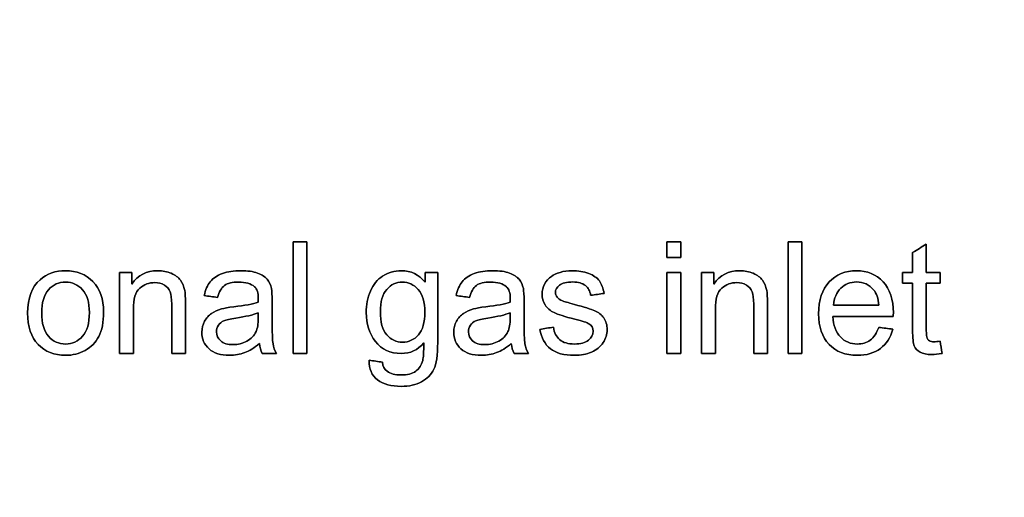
# Model space of a CAD drawing. Header units: inches. Extents: x 0 to 29700, y -16 to 21000.
# Tile 205 of 235: x 20811 to 21692, y 17050 to 17477. Entities that reach past the tile are written whole.
import ezdxf

# ---------------------------------------------------------------- set-up
doc = ezdxf.new("R2010")
doc.units = ezdxf.units.IN
doc.layers.add('1', color=7, linetype='Continuous', true_color=0xffffff)
doc.layers.add('254', color=7, linetype='Continuous', true_color=0xffffff)
doc.styles.add('latin_extended', font='simplex.shx')
doc.dimstyles.get("Standard").update_dxf_attribs({"dimtxt": 0.18, "dimasz": 0.18, "dimexe": 0.18, "dimexo": 0.0625, "dimgap": 0.09, "dimtad": 0, "dimtih": 1, "dimtoh": 1, "dimdec": 4, "dimzin": 0, "dimdsep": 46, "dimtxsty": 'Standard', "dimcen": 0.09, "dimadec": 0, "dimazin": 0, "dimtfac": 1, "dimtdec": 4, "dimtofl": 0, "dimtmove": 0, "dimatfit": 3, "dimfxl": 1, "dimtolj": 1, "dimtzin": 0, "dimarcsym": 0})

# ---------------------------------------------------------------- blocks, each defined once
blk = doc.blocks.new('_U6')
at = {"layer": '254', "color": 3, "linetype": 'Continuous', "lineweight": 13, "transparency": 16777216}
for p, q in [((17834.93, 15248.61), (17834.93, 18496.22)), ((28938.93, 16821.04), (28938.93, 18496.22)), ((18009.93, 18446.22), (28763.93, 18446.22))]:
    blk.add_line(p, q, dxfattribs=at)
at = {"layer": '254', "color": 3, "transparency": 16777216}
for points in [[(18009.93, 18475.39), (18009.93, 18417.06), (17834.93, 18446.22)], [(28763.93, 18417.06), (28763.93, 18475.39), (28938.93, 18446.22)]]:
    blk.add_solid(points, dxfattribs=at)
at = {"layer": 'Defpoints', "color": 0, "transparency": 16777216}
for p in [(28938.93, 18446.22), (28938.93, 16771.04), (17834.93, 15198.61)]:
    blk.add_point(p, dxfattribs=at)
at = {"layer": '254', "color": 2, "lineweight": 13, "transparency": 16777216, "insert": (23053.6, 18708.72), "char_height": 175, "attachment_point": 1, "style": 'latin_extended'}
blk.add_mtext('\\A1;\\C2;~11m', dxfattribs=at)

msp = doc.modelspace()

# ---------------------------------------------------------------- linework, layer by layer
at = {"layer": '1', "color": 2, "linetype": 'Continuous', "lineweight": 25}
for points, knots in [([(21055.711, 17278.607), (21055.711, 17245.274), (21055.711, 17211.941), (21055.711, 17178.607), (21059.804, 17178.607), (21063.897, 17178.607), (21067.991, 17178.607), (21067.991, 17211.941), (21067.991, 17245.274), (21067.991, 17278.607), (21063.897, 17278.607), (21059.804, 17278.607), (21055.711, 17278.607)], [0, 0, 0, 0, 0.4453178, 0.4453178, 0.4453178, 0.5, 0.5, 0.5, 0.9453178, 0.9453178, 0.9453178, 1, 1, 1, 1]), ([(21389.965, 17278.607), (21389.965, 17273.9), (21389.965, 17269.193), (21389.965, 17264.486), (21394.059, 17264.486), (21398.152, 17264.486), (21402.245, 17264.486), (21402.245, 17269.193), (21402.245, 17273.9), (21402.245, 17278.607), (21398.152, 17278.607), (21394.059, 17278.607), (21389.965, 17278.607)], [0, 0, 0, 0, 0.2674419, 0.2674419, 0.2674419, 0.5, 0.5, 0.5, 0.7674419, 0.7674419, 0.7674419, 1, 1, 1, 1]), ([(21498.331, 17278.607), (21498.331, 17245.274), (21498.331, 17211.941), (21498.331, 17178.607), (21502.424, 17178.607), (21506.517, 17178.607), (21510.61, 17178.607), (21510.61, 17211.941), (21510.61, 17245.274), (21510.61, 17278.607), (21506.517, 17278.607), (21502.424, 17278.607), (21498.331, 17278.607)], [0, 0, 0, 0, 0.4453178, 0.4453178, 0.4453178, 0.5, 0.5, 0.5, 0.9453178, 0.9453178, 0.9453178, 1, 1, 1, 1]), ([(21635.911, 17178.735), (21635.322, 17182.351), (21634.734, 17185.966), (21634.146, 17189.582), (21631.92, 17189.275), (21630.129, 17189.121), (21626.931, 17189.121), (21625.55, 17189.403), (21624.552, 17189.991), (21623.58, 17190.58), (21622.889, 17191.373), (21622.455, 17192.396), (21622.02, 17193.394), (21621.789, 17195.645), (21621.789, 17213.262), (21621.789, 17227.375), (21621.789, 17241.488), (21625.908, 17241.488), (21630.027, 17241.488), (21634.146, 17241.488), (21634.146, 17244.677), (21634.146, 17247.866), (21634.146, 17251.055), (21630.027, 17251.055), (21625.908, 17251.055), (21621.789, 17251.055), (21621.789, 17259.489), (21621.789, 17267.922), (21621.789, 17276.356), (21617.722, 17273.9), (21613.654, 17271.444), (21609.587, 17268.988), (21609.587, 17263.011), (21609.587, 17257.033), (21609.587, 17251.055), (21606.585, 17251.055), (21603.584, 17251.055), (21600.582, 17251.055), (21600.582, 17247.866), (21600.582, 17244.677), (21600.582, 17241.488), (21603.584, 17241.488), (21606.585, 17241.488), (21609.587, 17241.488), (21609.587, 17227.597), (21609.587, 17213.706), (21609.587, 17192.447), (21610.098, 17187.612), (21612.103, 17183.037), (21613.808, 17181.165), (21618.72, 17178.351), (21622.173, 17177.661), (21629.362, 17177.661), (21632.457, 17178.019), (21635.911, 17178.735)], [0, 0, 0, 0, 0.0386761, 0.0386761, 0.0386761, 0.0577559, 0.0577559, 0.0828422, 0.0828422, 0.0828422, 0.0958056, 0.0958056, 0.0958056, 0.1230287, 0.1230287, 0.2326499, 0.2326499, 0.2326499, 0.27195, 0.27195, 0.27195, 0.3023811, 0.3023811, 0.3023811, 0.3416811, 0.3416811, 0.3416811, 0.4221527, 0.4221527, 0.4221527, 0.4674902, 0.4674902, 0.4674902, 0.5245282, 0.5245282, 0.5245282, 0.5531692, 0.5531692, 0.5531692, 0.5836003, 0.5836003, 0.5836003, 0.6122413, 0.6122413, 0.6122413, 0.7447875, 0.7447875, 0.8150882, 0.8150882, 0.8860521, 0.8860521, 0.9570161, 0.9570161, 1, 1, 1, 1]), ([(20829.539, 17244.637), (20822.071, 17238.188), (20818.336, 17228.236), (20818.336, 17202.603), (20821.482, 17193.214), (20833.966, 17180.219), (20842.178, 17176.97), (20858.628, 17176.97), (20864.46, 17178.454), (20875.164, 17184.344), (20879.221, 17188.507), (20884.844, 17199.19), (20886.23, 17206.517), (20886.23, 17227.366), (20883.058, 17236.371), (20870.421, 17249.418), (20862.286, 17252.693), (20843.355, 17252.693), (20835.757, 17250.007), (20829.539, 17244.637)], [0, 0, 0, 0, 0.1523186, 0.1523186, 0.2912658, 0.2912658, 0.4302129, 0.4302129, 0.5168794, 0.5168794, 0.6037217, 0.6037217, 0.6903933, 0.6903933, 0.7972487, 0.7972487, 0.9041041, 0.9041041, 1, 1, 1, 1]), ([(20900.608, 17251.055), (20900.608, 17226.906), (20900.608, 17202.757), (20900.608, 17178.607), (20904.701, 17178.607), (20908.794, 17178.607), (20912.887, 17178.607), (20912.887, 17191.799), (20912.887, 17204.991), (20912.887, 17227.443), (20914.78, 17233.736), (20922.389, 17240.375), (20926.906, 17242.051), (20935.399, 17242.051), (20938.239, 17241.309), (20943.132, 17238.352), (20944.813, 17236.371), (20945.76, 17233.89), (20946.732, 17231.408), (20947.192, 17227.673), (20947.192, 17207.992), (20947.192, 17193.3), (20947.192, 17178.607), (20951.285, 17178.607), (20955.379, 17178.607), (20959.472, 17178.607), (20959.472, 17193.453), (20959.472, 17208.299), (20959.472, 17228.825), (20959.241, 17232.815), (20958.807, 17235.092), (20958.065, 17238.597), (20956.786, 17241.616), (20953.141, 17246.698), (20950.416, 17248.753), (20943.109, 17251.921), (20939.083, 17252.693), (20924.655, 17252.693), (20916.98, 17248.702), (20911.659, 17240.746), (20911.659, 17244.182), (20911.659, 17247.619), (20911.659, 17251.055), (20907.975, 17251.055), (20904.291, 17251.055), (20900.608, 17251.055)], [0, 0, 0, 0, 0.1641372, 0.1641372, 0.1641372, 0.191957, 0.191957, 0.191957, 0.2816181, 0.2816181, 0.3445605, 0.3445605, 0.4072634, 0.4072634, 0.4466064, 0.4466064, 0.4856496, 0.4856496, 0.4856496, 0.5169313, 0.5169313, 0.6090651, 0.6090651, 0.6090651, 0.6413431, 0.6413431, 0.6413431, 0.7584182, 0.7584182, 0.803204, 0.803204, 0.803204, 0.8296833, 0.8296833, 0.8563396, 0.8563396, 0.8829284, 0.8829284, 0.9440358, 0.9440358, 0.9440358, 0.9710461, 0.9710461, 0.9710461, 1, 1, 1, 1]), ([(21012.45, 17179.353), (21016.647, 17180.935), (21021.022, 17183.672), (21025.576, 17187.535), (21025.934, 17184.133), (21026.752, 17181.14), (21028.031, 17178.607), (21032.304, 17178.607), (21036.576, 17178.607), (21040.848, 17178.607), (21039.313, 17181.37), (21038.264, 17184.286), (21037.24, 17190.328), (21036.96, 17197.538), (21036.96, 17214.43), (21036.96, 17219.888), (21036.96, 17230.794), (21036.755, 17234.555), (21036.346, 17236.653), (21035.629, 17240.03), (21034.35, 17242.792), (21030.73, 17247.228), (21027.878, 17249.034), (21020.13, 17251.959), (21015.113, 17252.693), (21002.705, 17252.693), (20997.205, 17251.823), (20987.76, 17248.435), (20984.133, 17245.99), (20981.651, 17242.818), (20979.144, 17239.671), (20977.354, 17235.527), (20976.254, 17230.385), (20980.253, 17229.839), (20984.252, 17229.294), (20988.251, 17228.748), (20989.582, 17233.89), (20991.603, 17237.471), (20997.128, 17241.513), (21001.375, 17242.511), (21013.347, 17242.511), (21018.003, 17241.13), (21023.465, 17236.334), (21024.629, 17232.79), (21024.629, 17227.341), (21024.603, 17226.266), (21024.552, 17224.578), (21019.871, 17222.941), (21012.554, 17221.534), (20997.792, 17219.779), (20994.161, 17219.155), (20991.731, 17218.515), (20988.456, 17217.594), (20985.514, 17216.264), (20980.307, 17212.691), (20978.172, 17210.354), (20974.96, 17204.49), (20974.13, 17201.247), (20974.13, 17191.654), (20976.279, 17186.691), (20984.823, 17178.914), (20990.938, 17176.97), (21003.729, 17176.97), (21008.231, 17177.763), (21012.45, 17179.353)], [0, 0, 0, 0, 0.0765039, 0.0765039, 0.0765039, 0.1223348, 0.1223348, 0.1223348, 0.1854242, 0.1854242, 0.1854242, 0.2310898, 0.2310898, 0.2768206, 0.2768206, 0.2986459, 0.2986459, 0.3204371, 0.3204371, 0.3204371, 0.351304, 0.351304, 0.3819584, 0.3819584, 0.4127907, 0.4127907, 0.4437503, 0.4437503, 0.4749126, 0.4749126, 0.4749126, 0.5152084, 0.5152084, 0.5152084, 0.5508908, 0.5508908, 0.5508908, 0.5880256, 0.5880256, 0.6251605, 0.6251605, 0.6649244, 0.6649244, 0.6941768, 0.6941768, 0.696714, 0.696714, 0.696714, 0.7608957, 0.7608957, 0.7924142, 0.7924142, 0.7924142, 0.8204189, 0.8204189, 0.8482961, 0.8482961, 0.875987, 0.875987, 0.9235432, 0.9235432, 0.9710993, 0.9710993, 1, 1, 1, 1]), ([(21135.527, 17170.83), (21131.545, 17171.419), (21127.562, 17172.007), (21123.58, 17172.595), (21123.401, 17164.793), (21125.959, 17158.935), (21136.601, 17151.158), (21143.585, 17149.213), (21159.497, 17149.213), (21165.637, 17150.569), (21175.584, 17156.027), (21179.221, 17159.753), (21183.826, 17169.167), (21184.977, 17177.149), (21184.977, 17209.306), (21184.977, 17230.18), (21184.977, 17251.055), (21181.199, 17251.055), (21177.422, 17251.055), (21173.644, 17251.055), (21173.644, 17248.139), (21173.644, 17245.223), (21173.644, 17242.306), (21168.093, 17249.239), (21161.058, 17252.693), (21146.092, 17252.693), (21140.515, 17251.081), (21130.999, 17244.737), (21127.366, 17240.209), (21122.39, 17228.512), (21121.124, 17222.148), (21121.124, 17205.187), (21123.862, 17196.566), (21134.76, 17182.189), (21142.485, 17178.607), (21160.444, 17178.607), (21167.121, 17181.754), (21172.493, 17188.098), (21172.544, 17180.091), (21172.237, 17174.821), (21170.541, 17168.242), (21168.425, 17165.049), (21162.235, 17160.495), (21157.86, 17159.37), (21146.885, 17159.37), (21142.716, 17160.495), (21137.401, 17164.47), (21136.013, 17167.146), (21135.527, 17170.83)], [0, 0, 0, 0, 0.0346674, 0.0346674, 0.0346674, 0.0920587, 0.0920587, 0.14945, 0.14945, 0.1976723, 0.1976723, 0.2456003, 0.2456003, 0.2935283, 0.2935283, 0.3822114, 0.3822114, 0.3822114, 0.4068085, 0.4068085, 0.4068085, 0.4257978, 0.4257978, 0.4257978, 0.4788047, 0.4788047, 0.5186392, 0.5186392, 0.5584738, 0.5584738, 0.5985193, 0.5985193, 0.6568077, 0.6568077, 0.7150962, 0.7150962, 0.7619967, 0.7619967, 0.7619967, 0.7961642, 0.7961642, 0.8525884, 0.8525884, 0.9090126, 0.9090126, 0.9611354, 0.9611354, 1, 1, 1, 1]), ([(21237.674, 17179.353), (21241.871, 17180.935), (21246.246, 17183.672), (21250.799, 17187.535), (21251.158, 17184.133), (21251.976, 17181.14), (21253.255, 17178.607), (21257.528, 17178.607), (21261.8, 17178.607), (21266.072, 17178.607), (21264.537, 17181.37), (21263.488, 17184.286), (21262.464, 17190.328), (21262.183, 17197.538), (21262.183, 17214.43), (21262.183, 17219.888), (21262.183, 17230.794), (21261.979, 17234.555), (21261.569, 17236.653), (21260.853, 17240.03), (21259.574, 17242.792), (21255.954, 17247.228), (21253.102, 17249.034), (21245.354, 17251.959), (21240.336, 17252.693), (21227.929, 17252.693), (21222.429, 17251.823), (21212.984, 17248.435), (21209.357, 17245.99), (21206.875, 17242.818), (21204.368, 17239.671), (21202.577, 17235.527), (21201.477, 17230.385), (21205.477, 17229.839), (21209.476, 17229.294), (21213.475, 17228.748), (21214.806, 17233.89), (21216.827, 17237.471), (21222.352, 17241.513), (21226.599, 17242.511), (21238.571, 17242.511), (21243.227, 17241.13), (21248.689, 17236.334), (21249.853, 17232.79), (21249.853, 17227.341), (21249.827, 17226.266), (21249.776, 17224.578), (21245.095, 17222.941), (21237.778, 17221.534), (21223.016, 17219.779), (21219.385, 17219.155), (21216.954, 17218.515), (21213.68, 17217.594), (21210.738, 17216.264), (21205.531, 17212.691), (21203.396, 17210.354), (21200.183, 17204.49), (21199.354, 17201.247), (21199.354, 17191.654), (21201.503, 17186.691), (21210.047, 17178.914), (21216.161, 17176.97), (21228.952, 17176.97), (21233.455, 17177.763), (21237.674, 17179.353)], [0, 0, 0, 0, 0.0765039, 0.0765039, 0.0765039, 0.1223348, 0.1223348, 0.1223348, 0.1854242, 0.1854242, 0.1854242, 0.2310898, 0.2310898, 0.2768206, 0.2768206, 0.2986459, 0.2986459, 0.3204371, 0.3204371, 0.3204371, 0.351304, 0.351304, 0.3819584, 0.3819584, 0.4127907, 0.4127907, 0.4437503, 0.4437503, 0.4749126, 0.4749126, 0.4749126, 0.5152084, 0.5152084, 0.5152084, 0.5508908, 0.5508908, 0.5508908, 0.5880256, 0.5880256, 0.6251605, 0.6251605, 0.6649244, 0.6649244, 0.6941768, 0.6941768, 0.696714, 0.696714, 0.696714, 0.7608957, 0.7608957, 0.7924142, 0.7924142, 0.7924142, 0.8204189, 0.8204189, 0.8482961, 0.8482961, 0.875987, 0.875987, 0.9235432, 0.9235432, 0.9710993, 0.9710993, 1, 1, 1, 1]), ([(21288.456, 17202.143), (21284.406, 17201.503), (21280.355, 17200.864), (21276.305, 17200.224), (21277.661, 17192.549), (21280.807, 17186.742), (21290.682, 17178.914), (21297.87, 17176.97), (21312.964, 17176.97), (21318.054, 17177.968), (21327.059, 17181.907), (21330.513, 17184.696), (21335.259, 17191.943), (21336.474, 17195.798), (21336.474, 17204.061), (21335.501, 17207.566), (21333.532, 17210.38), (21331.587, 17213.22), (21328.876, 17215.368), (21322.01, 17218.289), (21315.957, 17220.203), (21301.267, 17224.147), (21297.666, 17225.218), (21296.438, 17225.678), (21294.289, 17226.548), (21292.728, 17227.622), (21291.731, 17228.953), (21290.733, 17230.232), (21290.221, 17231.664), (21290.221, 17235.757), (21291.424, 17237.932), (21296.249, 17241.679), (21300.275, 17242.588), (21310.687, 17242.588), (21314.371, 17241.539), (21319.612, 17237.366), (21321.201, 17234.453), (21321.738, 17230.718), (21325.738, 17231.263), (21329.737, 17231.809), (21333.736, 17232.355), (21332.969, 17237.036), (21331.562, 17240.771), (21327.481, 17246.383), (21324.296, 17248.6), (21315.701, 17251.874), (21310.712, 17252.693), (21301.247, 17252.693), (21297.717, 17252.207), (21291.124, 17250.213), (21288.507, 17249.034), (21286.614, 17247.627), (21284.056, 17245.811), (21282.035, 17243.534), (21280.577, 17240.771), (21279.093, 17238.034), (21278.351, 17235.041), (21278.351, 17228.262), (21279.247, 17225.013), (21282.847, 17219.15), (21285.489, 17216.852), (21292.437, 17213.531), (21298.689, 17211.582), (21314.371, 17207.617), (21318.541, 17206.236), (21322.643, 17203.563), (21323.862, 17201.375), (21323.862, 17195.491), (21322.48, 17192.805), (21317.042, 17188.188), (21312.836, 17187.075), (21301.605, 17187.075), (21297.256, 17188.354), (21291.042, 17193.55), (21289.121, 17197.282), (21288.456, 17202.143)], [0, 0, 0, 0, 0.0404895, 0.0404895, 0.0404895, 0.1071351, 0.1071351, 0.1737806, 0.1737806, 0.2139853, 0.2139853, 0.2541899, 0.2541899, 0.2941967, 0.2941967, 0.3349535, 0.3349535, 0.3349535, 0.3675238, 0.3675238, 0.4001824, 0.4001824, 0.422844, 0.422844, 0.422844, 0.4393558, 0.4393558, 0.4393558, 0.4525638, 0.4525638, 0.473441, 0.473441, 0.4944569, 0.4944569, 0.5123205, 0.5123205, 0.5299935, 0.5299935, 0.5299935, 0.5618603, 0.5618603, 0.5618603, 0.5937182, 0.5937182, 0.6253869, 0.6253869, 0.6570557, 0.6570557, 0.6781682, 0.6781682, 0.6992358, 0.6992358, 0.6992358, 0.7229391, 0.7229391, 0.7229391, 0.7469068, 0.7469068, 0.7733472, 0.7733472, 0.8000596, 0.8000596, 0.8266961, 0.8266961, 0.8464466, 0.8464466, 0.8746802, 0.8746802, 0.9060222, 0.9060222, 0.9375362, 0.9375362, 0.968907, 0.968907, 1, 1, 1, 1]), ([(21389.965, 17251.055), (21389.965, 17226.906), (21389.965, 17202.757), (21389.965, 17178.607), (21394.059, 17178.607), (21398.152, 17178.607), (21402.245, 17178.607), (21402.245, 17202.757), (21402.245, 17226.906), (21402.245, 17251.055), (21398.152, 17251.055), (21394.059, 17251.055), (21389.965, 17251.055)], [0, 0, 0, 0, 0.4275362, 0.4275362, 0.4275362, 0.5, 0.5, 0.5, 0.9275362, 0.9275362, 0.9275362, 1, 1, 1, 1]), ([(21420.92, 17251.055), (21420.92, 17226.906), (21420.92, 17202.757), (21420.92, 17178.607), (21425.013, 17178.607), (21429.106, 17178.607), (21433.199, 17178.607), (21433.199, 17191.799), (21433.199, 17204.991), (21433.199, 17227.443), (21435.092, 17233.736), (21442.701, 17240.375), (21447.218, 17242.051), (21455.711, 17242.051), (21458.551, 17241.309), (21463.444, 17238.352), (21465.125, 17236.371), (21466.072, 17233.89), (21467.044, 17231.408), (21467.504, 17227.673), (21467.504, 17207.992), (21467.504, 17193.3), (21467.504, 17178.607), (21471.598, 17178.607), (21475.691, 17178.607), (21479.784, 17178.607), (21479.784, 17193.453), (21479.784, 17208.299), (21479.784, 17228.825), (21479.554, 17232.815), (21479.119, 17235.092), (21478.377, 17238.597), (21477.098, 17241.616), (21473.453, 17246.698), (21470.728, 17248.753), (21463.421, 17251.921), (21459.395, 17252.693), (21444.967, 17252.693), (21437.292, 17248.702), (21431.971, 17240.746), (21431.971, 17244.182), (21431.971, 17247.619), (21431.971, 17251.055), (21428.287, 17251.055), (21424.603, 17251.055), (21420.92, 17251.055)], [0, 0, 0, 0, 0.1641372, 0.1641372, 0.1641372, 0.191957, 0.191957, 0.191957, 0.2816181, 0.2816181, 0.3445605, 0.3445605, 0.4072634, 0.4072634, 0.4466064, 0.4466064, 0.4856496, 0.4856496, 0.4856496, 0.5169313, 0.5169313, 0.6090651, 0.6090651, 0.6090651, 0.6413431, 0.6413431, 0.6413431, 0.7584182, 0.7584182, 0.803204, 0.803204, 0.803204, 0.8296833, 0.8296833, 0.8563396, 0.8563396, 0.8829284, 0.8829284, 0.9440358, 0.9440358, 0.9440358, 0.9710461, 0.9710461, 0.9710461, 1, 1, 1, 1]), ([(21591.935, 17200.377), (21587.706, 17200.898), (21583.476, 17201.418), (21579.247, 17201.938), (21577.379, 17196.745), (21574.847, 17192.984), (21571.674, 17190.605), (21568.477, 17188.252), (21564.639, 17187.075), (21554.1, 17187.075), (21549.034, 17189.173), (21540.963, 17197.652), (21538.699, 17203.729), (21538.239, 17211.685), (21556.248, 17211.685), (21574.258, 17211.685), (21592.268, 17211.685), (21592.319, 17213.143), (21592.345, 17214.243), (21592.345, 17226.932), (21589.275, 17236.192), (21576.995, 17249.393), (21569.065, 17252.693), (21549.392, 17252.693), (21541.232, 17249.316), (21528.697, 17235.86), (21525.55, 17226.394), (21525.55, 17202.424), (21528.645, 17193.291), (21541.091, 17180.231), (21549.469, 17176.97), (21568.477, 17176.97), (21575.384, 17179.016), (21586.214, 17187.19), (21589.914, 17192.959), (21591.935, 17200.377)], [0, 0, 0, 0, 0.0243921, 0.0243921, 0.0243921, 0.0507671, 0.0507671, 0.0507671, 0.0741933, 0.0741933, 0.1056056, 0.1056056, 0.1369188, 0.1369188, 0.1369188, 0.2346606, 0.2346606, 0.2346606, 0.2405863, 0.2405863, 0.339629, 0.339629, 0.4386716, 0.4386716, 0.5411206, 0.5411206, 0.6435695, 0.6435695, 0.74279, 0.74279, 0.8422146, 0.8422146, 0.9212259, 0.9212259, 1, 1, 1, 1]), ([(20837.043, 17193.988), (20832.994, 17198.612), (20830.973, 17205.545), (20830.973, 17224.092), (20832.994, 17231.05), (20841.091, 17240.223), (20846.169, 17242.511), (20858.372, 17242.511), (20863.411, 17240.209), (20871.599, 17230.997), (20873.593, 17224.194), (20873.593, 17205.724), (20871.572, 17198.663), (20863.475, 17189.388), (20858.397, 17187.075), (20846.169, 17187.075), (20841.078, 17189.377), (20837.043, 17193.988)], [0, 0, 0, 0, 0.1228466, 0.1228466, 0.2453547, 0.2453547, 0.368248, 0.368248, 0.4896051, 0.4896051, 0.6110062, 0.6110062, 0.7400382, 0.7400382, 0.8694752, 0.8694752, 1, 1, 1, 1]), ([(21139.421, 17195.304), (21135.629, 17199.687), (21133.736, 17206.619), (21133.736, 17224.859), (21135.655, 17231.434), (21143.302, 17240.313), (21147.934, 17242.511), (21158.935, 17242.511), (21163.667, 17240.26), (21171.546, 17231.255), (21173.516, 17224.578), (21173.516, 17206.44), (21171.598, 17199.636), (21163.974, 17190.938), (21159.241, 17188.763), (21147.909, 17188.763), (21143.176, 17190.963), (21139.421, 17195.304)], [0, 0, 0, 0, 0.1302048, 0.1302048, 0.2495592, 0.2495592, 0.3696509, 0.3696509, 0.4919978, 0.4919978, 0.6143447, 0.6143447, 0.7427029, 0.7427029, 0.871061, 0.871061, 1, 1, 1, 1]), ([(21579.375, 17221.79), (21565.893, 17221.79), (21552.411, 17221.79), (21538.929, 17221.79), (21539.339, 17228.108), (21541.462, 17233.148), (21549.124, 17240.708), (21553.895, 17242.588), (21565.739, 17242.588), (21570.83, 17240.234), (21577.268, 17232.45), (21578.837, 17227.878), (21579.375, 17221.79)], [0, 0, 0, 0, 0.3871631, 0.3871631, 0.3871631, 0.5481234, 0.5481234, 0.7085481, 0.7085481, 0.8857445, 0.8857445, 1, 1, 1, 1]), ([(21004.498, 17210.318), (21013.399, 17211.608), (21020.101, 17213.143), (21024.552, 17214.959), (21024.552, 17213.458), (21024.552, 17211.958), (21024.552, 17205.059), (21023.887, 17200.966), (21022.583, 17198.177), (21020.843, 17194.596), (21018.131, 17191.756), (21010.764, 17187.612), (21006.568, 17186.589), (20997.052, 17186.589), (20993.445, 17187.663), (20988.494, 17192.052), (20987.228, 17194.775), (20987.228, 17200.173), (20987.817, 17202.117), (20990.056, 17205.629), (20991.705, 17206.952), (20993.777, 17207.873), (20995.875, 17208.768), (20999.456, 17209.587), (21004.498, 17210.318)], [0, 0, 0, 0, 0.1667307, 0.1667307, 0.1667307, 0.2031213, 0.2031213, 0.3340034, 0.3340034, 0.3340034, 0.4399845, 0.4399845, 0.5459656, 0.5459656, 0.6530924, 0.6530924, 0.7596728, 0.7596728, 0.8287836, 0.8287836, 0.8971838, 0.8971838, 0.8971838, 1, 1, 1, 1]), ([(21229.721, 17210.318), (21238.622, 17211.608), (21245.325, 17213.143), (21249.776, 17214.959), (21249.776, 17213.458), (21249.776, 17211.958), (21249.776, 17205.059), (21249.111, 17200.966), (21247.806, 17198.177), (21246.067, 17194.596), (21243.355, 17191.756), (21235.987, 17187.612), (21231.792, 17186.589), (21222.276, 17186.589), (21218.668, 17187.663), (21213.718, 17192.052), (21212.452, 17194.775), (21212.452, 17200.173), (21213.04, 17202.117), (21215.28, 17205.629), (21216.929, 17206.952), (21219.001, 17207.873), (21221.099, 17208.768), (21224.68, 17209.587), (21229.721, 17210.318)], [0, 0, 0, 0, 0.1667307, 0.1667307, 0.1667307, 0.2031213, 0.2031213, 0.3340034, 0.3340034, 0.3340034, 0.4399845, 0.4399845, 0.5459656, 0.5459656, 0.6530924, 0.6530924, 0.7596728, 0.7596728, 0.8287836, 0.8287836, 0.8971838, 0.8971838, 0.8971838, 1, 1, 1, 1])]:
    msp.add_open_spline(points, degree=3, knots=knots, dxfattribs=at)
at = {"layer": '254', "color": 2, "linetype": 'Continuous', "lineweight": 25}
for points in [[(21055.711, 17278.607), (21055.711, 17245.274), (21055.711, 17211.941), (21055.711, 17178.607)], [(21067.991, 17278.607), (21063.897, 17278.607), (21059.804, 17278.607), (21055.711, 17278.607)], [(21067.991, 17178.607), (21067.991, 17211.941), (21067.991, 17245.274), (21067.991, 17278.607)], [(21389.965, 17278.607), (21389.965, 17273.9), (21389.965, 17269.193), (21389.965, 17264.486)], [(21402.245, 17278.607), (21398.152, 17278.607), (21394.059, 17278.607), (21389.965, 17278.607)], [(21402.245, 17264.486), (21402.245, 17269.193), (21402.245, 17273.9), (21402.245, 17278.607)], [(21498.331, 17278.607), (21498.331, 17245.274), (21498.331, 17211.941), (21498.331, 17178.607)], [(21510.61, 17278.607), (21506.517, 17278.607), (21502.424, 17278.607), (21498.331, 17278.607)], [(21510.61, 17178.607), (21510.61, 17211.941), (21510.61, 17245.274), (21510.61, 17278.607)], [(21621.789, 17276.356), (21617.722, 17273.9), (21613.654, 17271.444), (21609.587, 17268.988)], [(21621.789, 17251.055), (21621.789, 17259.489), (21621.789, 17267.922), (21621.789, 17276.356)], [(21389.965, 17264.486), (21394.059, 17264.486), (21398.152, 17264.486), (21402.245, 17264.486)], [(21609.587, 17268.988), (21609.587, 17263.011), (21609.587, 17257.033), (21609.587, 17251.055)], [(20900.608, 17251.055), (20900.608, 17226.906), (20900.608, 17202.757), (20900.608, 17178.607)], [(20911.659, 17251.055), (20907.975, 17251.055), (20904.291, 17251.055), (20900.608, 17251.055)], [(20911.659, 17240.746), (20911.659, 17244.182), (20911.659, 17247.619), (20911.659, 17251.055)], [(21184.977, 17251.055), (21181.199, 17251.055), (21177.422, 17251.055), (21173.644, 17251.055)], [(21173.644, 17251.055), (21173.644, 17248.139), (21173.644, 17245.223), (21173.644, 17242.306)], [(21286.614, 17247.627), (21284.056, 17245.811), (21282.035, 17243.534), (21280.577, 17240.771)], [(21402.245, 17251.055), (21398.152, 17251.055), (21394.059, 17251.055), (21389.965, 17251.055)], [(21389.965, 17251.055), (21389.965, 17226.906), (21389.965, 17202.757), (21389.965, 17178.607)], [(21402.245, 17178.607), (21402.245, 17202.757), (21402.245, 17226.906), (21402.245, 17251.055)], [(21420.92, 17251.055), (21420.92, 17226.906), (21420.92, 17202.757), (21420.92, 17178.607)], [(21431.971, 17251.055), (21428.287, 17251.055), (21424.603, 17251.055), (21420.92, 17251.055)], [(21431.971, 17240.746), (21431.971, 17244.182), (21431.971, 17247.619), (21431.971, 17251.055)], [(21609.587, 17251.055), (21606.585, 17251.055), (21603.584, 17251.055), (21600.582, 17251.055)], [(21600.582, 17251.055), (21600.582, 17247.866), (21600.582, 17244.677), (21600.582, 17241.488)], [(21634.146, 17251.055), (21630.027, 17251.055), (21625.908, 17251.055), (21621.789, 17251.055)], [(21634.146, 17241.488), (21634.146, 17244.677), (21634.146, 17247.866), (21634.146, 17251.055)], [(20981.651, 17242.818), (20979.144, 17239.671), (20977.354, 17235.527), (20976.254, 17230.385)], [(21206.875, 17242.818), (21204.368, 17239.671), (21202.577, 17235.527), (21201.477, 17230.385)], [(21600.582, 17241.488), (21603.584, 17241.488), (21606.585, 17241.488), (21609.587, 17241.488)], [(21621.789, 17241.488), (21625.908, 17241.488), (21630.027, 17241.488), (21634.146, 17241.488)], [(20976.254, 17230.385), (20980.253, 17229.839), (20984.252, 17229.294), (20988.251, 17228.748)], [(21201.477, 17230.385), (21205.477, 17229.839), (21209.476, 17229.294), (21213.475, 17228.748)], [(21296.438, 17225.678), (21294.289, 17226.548), (21292.728, 17227.622), (21291.731, 17228.953)], [(21321.738, 17230.718), (21325.738, 17231.263), (21329.737, 17231.809), (21333.736, 17232.355)], [(21579.375, 17221.79), (21565.893, 17221.79), (21552.411, 17221.79), (21538.929, 17221.79)], [(20993.777, 17207.873), (20995.875, 17208.768), (20999.456, 17209.587), (21004.496, 17210.329)], [(21004.496, 17210.329), (21013.399, 17211.608), (21020.101, 17213.143), (21024.552, 17214.959)], [(21219.001, 17207.873), (21221.099, 17208.768), (21224.68, 17209.587), (21229.72, 17210.329)], [(21229.72, 17210.329), (21238.622, 17211.608), (21245.325, 17213.143), (21249.776, 17214.959)], [(21538.239, 17211.685), (21556.248, 17211.685), (21574.258, 17211.685), (21592.268, 17211.685)], [(21288.456, 17202.143), (21284.406, 17201.503), (21280.355, 17200.864), (21276.305, 17200.224)], [(21579.247, 17201.938), (21577.379, 17196.745), (21574.847, 17192.984), (21571.674, 17190.605)], [(21591.935, 17200.377), (21587.706, 17200.898), (21583.476, 17201.418), (21579.247, 17201.938)], [(21624.552, 17189.991), (21623.58, 17190.58), (21622.889, 17191.373), (21622.455, 17192.396)], [(21012.452, 17179.349), (21016.647, 17180.935), (21021.022, 17183.672), (21025.576, 17187.535)], [(21025.576, 17187.535), (21025.934, 17184.133), (21026.752, 17181.14), (21028.031, 17178.607)], [(21237.676, 17179.349), (21241.871, 17180.935), (21246.246, 17183.672), (21250.799, 17187.535)], [(21250.799, 17187.535), (21251.158, 17184.133), (21251.976, 17181.14), (21253.255, 17178.607)], [(21635.911, 17178.735), (21635.322, 17182.351), (21634.734, 17185.966), (21634.146, 17189.582)], [(20900.608, 17178.607), (20904.701, 17178.607), (20908.794, 17178.607), (20912.887, 17178.607)], [(20947.192, 17178.607), (20951.285, 17178.607), (20955.379, 17178.607), (20959.472, 17178.607)], [(21028.031, 17178.607), (21032.304, 17178.607), (21036.576, 17178.607), (21040.848, 17178.607)], [(21055.711, 17178.607), (21059.804, 17178.607), (21063.897, 17178.607), (21067.991, 17178.607)], [(21253.255, 17178.607), (21257.528, 17178.607), (21261.8, 17178.607), (21266.072, 17178.607)], [(21389.965, 17178.607), (21394.059, 17178.607), (21398.152, 17178.607), (21402.245, 17178.607)], [(21420.92, 17178.607), (21425.013, 17178.607), (21429.106, 17178.607), (21433.199, 17178.607)], [(21467.504, 17178.607), (21471.598, 17178.607), (21475.691, 17178.607), (21479.784, 17178.607)], [(21498.331, 17178.607), (21502.424, 17178.607), (21506.517, 17178.607), (21510.61, 17178.607)], [(21135.527, 17170.83), (21131.545, 17171.419), (21127.562, 17172.007), (21123.58, 17172.595)]]:
    msp.add_open_spline(points, degree=3, dxfattribs=at)
for points, knots in [([(20829.541, 17244.634), (20822.071, 17238.188), (20818.336, 17228.236), (20818.336, 17202.603), (20821.482, 17193.214), (20833.966, 17180.219), (20842.178, 17176.97), (20858.628, 17176.97), (20864.46, 17178.454), (20869.807, 17181.396)], [0, 0, 0, 0, 0.2946889, 0.2946889, 0.5635081, 0.5635081, 0.8323274, 0.8323274, 1, 1, 1, 1]), ([(20869.807, 17181.396), (20875.164, 17184.344), (20879.221, 17188.507), (20884.844, 17199.19), (20886.23, 17206.517), (20886.23, 17227.366), (20883.058, 17236.371), (20870.421, 17249.418), (20862.286, 17252.693), (20843.355, 17252.693), (20835.757, 17250.007), (20829.541, 17244.634)], [0, 0, 0, 0, 0.1797528, 0.1797528, 0.3591523, 0.3591523, 0.5803298, 0.5803298, 0.8015074, 0.8015074, 1, 1, 1, 1]), ([(20958.807, 17235.092), (20958.065, 17238.597), (20956.786, 17241.616), (20953.141, 17246.698), (20950.416, 17248.753), (20943.109, 17251.921), (20939.083, 17252.693), (20924.655, 17252.693), (20916.98, 17248.702), (20911.659, 17240.746)], [0, 0, 0, 0, 0.1880212, 0.1880212, 0.3772987, 0.3772987, 0.5660965, 0.5660965, 1, 1, 1, 1]), ([(21036.346, 17236.653), (21035.629, 17240.03), (21034.35, 17242.792), (21030.73, 17247.228), (21027.878, 17249.034), (21020.13, 17251.959), (21015.113, 17252.693), (21002.705, 17252.693), (20997.205, 17251.823), (20987.76, 17248.435), (20984.133, 17245.99), (20981.651, 17242.818)], [0, 0, 0, 0, 0.1998175, 0.1998175, 0.3982597, 0.3982597, 0.5978525, 0.5978525, 0.7982702, 0.7982702, 1, 1, 1, 1]), ([(21173.644, 17242.306), (21168.093, 17249.239), (21161.058, 17252.693), (21146.092, 17252.693), (21140.515, 17251.081), (21130.999, 17244.737), (21127.366, 17240.209), (21122.39, 17228.512), (21121.124, 17222.148), (21121.124, 17205.187), (21123.862, 17196.566), (21134.76, 17182.189), (21142.485, 17178.607), (21160.444, 17178.607), (21167.121, 17181.754), (21172.493, 17188.098)], [0, 0, 0, 0, 0.1576654, 0.1576654, 0.2761504, 0.2761504, 0.3946354, 0.3946354, 0.513748, 0.513748, 0.6871229, 0.6871229, 0.8604978, 0.8604978, 1, 1, 1, 1]), ([(21123.58, 17172.595), (21123.401, 17164.793), (21125.959, 17158.935), (21136.601, 17151.158), (21143.585, 17149.213), (21159.497, 17149.213), (21165.637, 17150.569), (21175.584, 17156.027), (21179.221, 17159.753), (21183.826, 17169.167), (21184.977, 17177.149), (21184.977, 17209.306), (21184.977, 17230.18), (21184.977, 17251.055)], [0, 0, 0, 0, 0.1651339, 0.1651339, 0.3302679, 0.3302679, 0.4690195, 0.4690195, 0.6069243, 0.6069243, 0.7448291, 0.7448291, 1, 1, 1, 1]), ([(21261.569, 17236.653), (21260.853, 17240.03), (21259.574, 17242.792), (21255.954, 17247.228), (21253.102, 17249.034), (21245.354, 17251.959), (21240.336, 17252.693), (21227.929, 17252.693), (21222.429, 17251.823), (21212.984, 17248.435), (21209.357, 17245.99), (21206.875, 17242.818)], [0, 0, 0, 0, 0.1998175, 0.1998175, 0.3982597, 0.3982597, 0.5978525, 0.5978525, 0.7982702, 0.7982702, 1, 1, 1, 1]), ([(21333.736, 17232.355), (21332.969, 17237.036), (21331.562, 17240.771), (21327.481, 17246.383), (21324.296, 17248.6), (21315.701, 17251.874), (21310.712, 17252.693), (21301.247, 17252.693), (21297.717, 17252.207), (21291.124, 17250.213), (21288.507, 17249.034), (21286.614, 17247.627)], [0, 0, 0, 0, 0.2319035, 0.2319035, 0.4624303, 0.4624303, 0.6929571, 0.6929571, 0.8466416, 0.8466416, 1, 1, 1, 1]), ([(21479.119, 17235.092), (21478.377, 17238.597), (21477.098, 17241.616), (21473.453, 17246.698), (21470.728, 17248.753), (21463.421, 17251.921), (21459.395, 17252.693), (21444.967, 17252.693), (21437.292, 17248.702), (21431.971, 17240.746)], [0, 0, 0, 0, 0.1880212, 0.1880212, 0.3772987, 0.3772987, 0.5660965, 0.5660965, 1, 1, 1, 1]), ([(21592.268, 17211.685), (21592.319, 17213.143), (21592.345, 17214.243), (21592.345, 17226.932), (21589.275, 17236.192), (21576.995, 17249.393), (21569.065, 17252.693), (21549.392, 17252.693), (21541.232, 17249.316), (21528.697, 17235.86), (21525.55, 17226.394), (21525.55, 17202.424), (21528.645, 17193.291), (21541.091, 17180.231), (21549.469, 17176.97), (21568.477, 17176.97), (21575.384, 17179.016), (21586.214, 17187.19), (21589.914, 17192.959), (21591.935, 17200.377)], [0, 0, 0, 0, 0.0077425, 0.0077425, 0.1371526, 0.1371526, 0.2665628, 0.2665628, 0.4004236, 0.4004236, 0.5342844, 0.5342844, 0.6639268, 0.6639268, 0.793836, 0.793836, 0.897073, 0.897073, 1, 1, 1, 1]), ([(20837.036, 17193.982), (20832.994, 17198.612), (20830.973, 17205.545), (20830.973, 17224.092), (20832.994, 17231.05), (20841.091, 17240.223), (20846.169, 17242.511), (20858.372, 17242.511), (20863.411, 17240.209), (20867.504, 17235.604)], [0, 0, 0, 0, 0.2509095, 0.2509095, 0.5011277, 0.5011277, 0.7521326, 0.7521326, 1, 1, 1, 1]), ([(20867.504, 17235.604), (20871.599, 17230.997), (20873.593, 17224.194), (20873.593, 17205.724), (20871.572, 17198.663), (20863.475, 17189.388), (20858.397, 17187.075), (20846.169, 17187.075), (20841.078, 17189.377), (20837.036, 17193.982)], [0, 0, 0, 0, 0.2378571, 0.2378571, 0.4906653, 0.4906653, 0.7442671, 0.7442671, 1, 1, 1, 1]), ([(20912.887, 17178.607), (20912.887, 17191.799), (20912.887, 17204.991), (20912.887, 17227.443), (20914.78, 17233.736), (20922.389, 17240.375), (20926.906, 17242.051), (20935.399, 17242.051), (20938.239, 17241.309), (20943.132, 17238.352), (20944.813, 17236.371), (20945.76, 17233.89)], [0, 0, 0, 0, 0.3052888, 0.3052888, 0.5196028, 0.5196028, 0.7331012, 0.7331012, 0.867061, 0.867061, 1, 1, 1, 1]), ([(20988.251, 17228.748), (20989.582, 17233.89), (20991.603, 17237.471), (20997.128, 17241.513), (21001.375, 17242.511), (21013.347, 17242.511), (21018.003, 17241.13), (21023.465, 17236.334), (21024.629, 17232.79), (21024.629, 17227.341), (21024.603, 17226.266), (21024.552, 17224.578)], [0, 0, 0, 0, 0.2546567, 0.2546567, 0.5093133, 0.5093133, 0.7819988, 0.7819988, 0.9826008, 0.9826008, 1, 1, 1, 1]), ([(21040.848, 17178.607), (21039.313, 17181.37), (21038.264, 17184.286), (21037.24, 17190.328), (21036.96, 17197.538), (21036.96, 17214.43), (21036.96, 17219.888), (21036.96, 17230.794), (21036.755, 17234.555), (21036.346, 17236.653)], [0, 0, 0, 0, 0.3382309, 0.3382309, 0.6769456, 0.6769456, 0.8385991, 0.8385991, 1, 1, 1, 1]), ([(21139.415, 17195.312), (21135.629, 17199.687), (21133.736, 17206.619), (21133.736, 17224.859), (21135.655, 17231.434), (21143.302, 17240.313), (21147.934, 17242.511), (21158.935, 17242.511), (21163.667, 17240.26), (21167.607, 17235.757)], [0, 0, 0, 0, 0.2646451, 0.2646451, 0.5072365, 0.5072365, 0.7513263, 0.7513263, 1, 1, 1, 1]), ([(21167.607, 17235.757), (21171.546, 17231.255), (21173.516, 17224.578), (21173.516, 17206.44), (21171.598, 17199.636), (21163.974, 17190.938), (21159.241, 17188.763), (21147.909, 17188.763), (21143.176, 17190.963), (21139.415, 17195.312)], [0, 0, 0, 0, 0.2408393, 0.2408393, 0.4935118, 0.4935118, 0.7461842, 0.7461842, 1, 1, 1, 1]), ([(21213.475, 17228.748), (21214.806, 17233.89), (21216.827, 17237.471), (21222.352, 17241.513), (21226.599, 17242.511), (21238.571, 17242.511), (21243.227, 17241.13), (21248.689, 17236.334), (21249.853, 17232.79), (21249.853, 17227.341), (21249.827, 17226.266), (21249.776, 17224.578)], [0, 0, 0, 0, 0.2546567, 0.2546567, 0.5093133, 0.5093133, 0.7819988, 0.7819988, 0.9826008, 0.9826008, 1, 1, 1, 1]), ([(21266.072, 17178.607), (21264.537, 17181.37), (21263.488, 17184.286), (21262.464, 17190.328), (21262.183, 17197.538), (21262.183, 17214.43), (21262.183, 17219.888), (21262.183, 17230.794), (21261.979, 17234.555), (21261.569, 17236.653)], [0, 0, 0, 0, 0.3382309, 0.3382309, 0.6769456, 0.6769456, 0.8385991, 0.8385991, 1, 1, 1, 1]), ([(21280.577, 17240.771), (21279.093, 17238.034), (21278.351, 17235.041), (21278.351, 17228.262), (21279.247, 17225.013), (21282.847, 17219.15), (21285.489, 17216.852), (21292.437, 17213.531), (21298.689, 17211.582), (21314.371, 17207.617), (21318.541, 17206.236), (21322.643, 17203.563), (21323.862, 17201.375), (21323.862, 17195.491), (21322.48, 17192.805), (21317.042, 17188.188), (21312.836, 17187.075), (21301.605, 17187.075), (21297.256, 17188.354), (21291.042, 17193.55), (21289.121, 17197.282), (21288.456, 17202.143)], [0, 0, 0, 0, 0.0865067, 0.0865067, 0.1819388, 0.1819388, 0.2783523, 0.2783523, 0.3744917, 0.3744917, 0.4457774, 0.4457774, 0.5476815, 0.5476815, 0.6608043, 0.6608043, 0.7745486, 0.7745486, 0.8877757, 0.8877757, 1, 1, 1, 1]), ([(21291.731, 17228.953), (21290.733, 17230.232), (21290.221, 17231.664), (21290.221, 17235.757), (21291.424, 17237.932), (21296.249, 17241.679), (21300.275, 17242.588), (21310.687, 17242.588), (21314.371, 17241.539), (21319.612, 17237.366), (21321.201, 17234.453), (21321.738, 17230.718)], [0, 0, 0, 0, 0.1457231, 0.1457231, 0.3760596, 0.3760596, 0.6079277, 0.6079277, 0.8050156, 0.8050156, 1, 1, 1, 1]), ([(21433.199, 17178.607), (21433.199, 17191.799), (21433.199, 17204.991), (21433.199, 17227.443), (21435.092, 17233.736), (21442.701, 17240.375), (21447.218, 17242.051), (21455.711, 17242.051), (21458.551, 17241.309), (21463.444, 17238.352), (21465.125, 17236.371), (21466.072, 17233.89)], [0, 0, 0, 0, 0.3052888, 0.3052888, 0.5196028, 0.5196028, 0.7331012, 0.7331012, 0.867061, 0.867061, 1, 1, 1, 1]), ([(21538.929, 17221.79), (21539.339, 17228.108), (21541.462, 17233.148), (21549.124, 17240.708), (21553.895, 17242.588), (21565.739, 17242.588), (21570.83, 17240.234), (21577.268, 17232.45), (21578.837, 17227.878), (21579.375, 17221.79)], [0, 0, 0, 0, 0.2626478, 0.2626478, 0.5244218, 0.5244218, 0.813563, 0.813563, 1, 1, 1, 1]), ([(21609.587, 17241.488), (21609.587, 17227.597), (21609.587, 17213.706), (21609.587, 17192.447), (21610.098, 17187.612), (21612.103, 17183.037), (21613.808, 17181.165), (21618.72, 17178.351), (21622.173, 17177.661), (21629.362, 17177.661), (21632.457, 17178.019), (21635.911, 17178.735)], [0, 0, 0, 0, 0.3418264, 0.3418264, 0.5231266, 0.5231266, 0.7061372, 0.7061372, 0.8891478, 0.8891478, 1, 1, 1, 1]), ([(21622.455, 17192.396), (21622.02, 17193.394), (21621.789, 17195.645), (21621.789, 17213.262), (21621.789, 17227.375), (21621.789, 17241.488)], [0, 0, 0, 0, 0.1989351, 0.1989351, 1, 1, 1, 1]), ([(20945.76, 17233.89), (20946.732, 17231.408), (20947.192, 17227.673), (20947.192, 17207.992), (20947.192, 17193.3), (20947.192, 17178.607)], [0, 0, 0, 0, 0.2534662, 0.2534662, 1, 1, 1, 1]), ([(20959.472, 17178.607), (20959.472, 17193.453), (20959.472, 17208.299), (20959.472, 17228.825), (20959.241, 17232.815), (20958.807, 17235.092)], [0, 0, 0, 0, 0.723307, 0.723307, 1, 1, 1, 1]), ([(21466.072, 17233.89), (21467.044, 17231.408), (21467.504, 17227.673), (21467.504, 17207.992), (21467.504, 17193.3), (21467.504, 17178.607)], [0, 0, 0, 0, 0.2534662, 0.2534662, 1, 1, 1, 1]), ([(21479.784, 17178.607), (21479.784, 17193.453), (21479.784, 17208.299), (21479.784, 17228.825), (21479.554, 17232.815), (21479.119, 17235.092)], [0, 0, 0, 0, 0.723307, 0.723307, 1, 1, 1, 1]), ([(20991.731, 17218.515), (20988.456, 17217.594), (20985.514, 17216.264), (20980.307, 17212.691), (20978.172, 17210.354), (20974.96, 17204.49), (20974.13, 17201.247), (20974.13, 17191.654), (20976.279, 17186.691), (20984.823, 17178.914), (20990.938, 17176.97), (21003.729, 17176.97), (21008.231, 17177.763), (21012.452, 17179.349)], [0, 0, 0, 0, 0.1349064, 0.1349064, 0.2691988, 0.2691988, 0.4025939, 0.4025939, 0.6316855, 0.6316855, 0.8607771, 0.8607771, 1, 1, 1, 1]), ([(21024.552, 17224.578), (21019.871, 17222.941), (21012.554, 17221.534), (20997.792, 17219.779), (20994.161, 17219.155), (20991.731, 17218.515)], [0, 0, 0, 0, 0.6706534, 0.6706534, 1, 1, 1, 1]), ([(21216.954, 17218.515), (21213.68, 17217.594), (21210.738, 17216.264), (21205.531, 17212.691), (21203.396, 17210.354), (21200.183, 17204.49), (21199.354, 17201.247), (21199.354, 17191.654), (21201.503, 17186.691), (21210.047, 17178.914), (21216.161, 17176.97), (21228.952, 17176.97), (21233.455, 17177.763), (21237.676, 17179.349)], [0, 0, 0, 0, 0.1349064, 0.1349064, 0.2691988, 0.2691988, 0.4025939, 0.4025939, 0.6316855, 0.6316855, 0.8607771, 0.8607771, 1, 1, 1, 1]), ([(21249.776, 17224.578), (21245.095, 17222.941), (21237.778, 17221.534), (21223.016, 17219.779), (21219.385, 17219.155), (21216.954, 17218.515)], [0, 0, 0, 0, 0.6706534, 0.6706534, 1, 1, 1, 1]), ([(21333.532, 17210.38), (21331.587, 17213.22), (21328.876, 17215.368), (21322.01, 17218.289), (21315.957, 17220.203), (21301.267, 17224.147), (21297.666, 17225.218), (21296.438, 17225.678)], [0, 0, 0, 0, 0.3705784, 0.3705784, 0.7421602, 0.7421602, 1, 1, 1, 1]), ([(21024.552, 17214.959), (21024.552, 17213.458), (21024.552, 17211.958), (21024.552, 17205.059), (21023.887, 17200.966), (21022.583, 17198.177)], [0, 0, 0, 0, 0.2175525, 0.2175525, 1, 1, 1, 1]), ([(21249.776, 17214.959), (21249.776, 17213.458), (21249.776, 17211.958), (21249.776, 17205.059), (21249.111, 17200.966), (21247.806, 17198.177)], [0, 0, 0, 0, 0.2175525, 0.2175525, 1, 1, 1, 1]), ([(21276.305, 17200.224), (21277.661, 17192.549), (21280.807, 17186.742), (21290.682, 17178.914), (21297.87, 17176.97), (21312.964, 17176.97), (21318.054, 17177.968), (21327.059, 17181.907), (21330.513, 17184.696), (21335.259, 17191.943), (21336.474, 17195.798), (21336.474, 17204.061), (21335.501, 17207.566), (21333.532, 17210.38)], [0, 0, 0, 0, 0.2263284, 0.2263284, 0.4526567, 0.4526567, 0.5891918, 0.5891918, 0.7257268, 0.7257268, 0.8615897, 0.8615897, 1, 1, 1, 1]), ([(21571.674, 17190.605), (21568.477, 17188.252), (21564.639, 17187.075), (21554.1, 17187.075), (21549.034, 17189.173), (21540.963, 17197.652), (21538.699, 17203.729), (21538.239, 17211.685)], [0, 0, 0, 0, 0.2719175, 0.2719175, 0.6365341, 0.6365341, 1, 1, 1, 1]), ([(21022.583, 17198.177), (21020.843, 17194.596), (21018.131, 17191.756), (21010.764, 17187.612), (21006.568, 17186.589), (20997.052, 17186.589), (20993.445, 17187.663), (20988.494, 17192.052), (20987.228, 17194.775), (20987.228, 17200.173), (20987.817, 17202.117), (20990.056, 17205.629), (20991.705, 17206.952), (20993.777, 17207.873)], [0, 0, 0, 0, 0.1881832, 0.1881832, 0.3763665, 0.3763665, 0.5665841, 0.5665841, 0.7558315, 0.7558315, 0.8785466, 0.8785466, 1, 1, 1, 1]), ([(21247.806, 17198.177), (21246.067, 17194.596), (21243.355, 17191.756), (21235.987, 17187.612), (21231.792, 17186.589), (21222.276, 17186.589), (21218.668, 17187.663), (21213.718, 17192.052), (21212.452, 17194.775), (21212.452, 17200.173), (21213.04, 17202.117), (21215.28, 17205.629), (21216.929, 17206.952), (21219.001, 17207.873)], [0, 0, 0, 0, 0.1881832, 0.1881832, 0.3763665, 0.3763665, 0.5665841, 0.5665841, 0.7558315, 0.7558315, 0.8785466, 0.8785466, 1, 1, 1, 1]), ([(21172.493, 17188.098), (21172.544, 17180.091), (21172.237, 17174.821), (21170.541, 17168.242), (21168.425, 17165.049), (21162.235, 17160.495), (21157.86, 17159.37), (21146.885, 17159.37), (21142.716, 17160.495), (21137.401, 17164.47), (21136.013, 17167.146), (21135.527, 17170.83)], [0, 0, 0, 0, 0.1435588, 0.1435588, 0.3806319, 0.3806319, 0.6177051, 0.6177051, 0.8367054, 0.8367054, 1, 1, 1, 1]), ([(21634.146, 17189.582), (21631.92, 17189.275), (21630.129, 17189.121), (21626.931, 17189.121), (21625.55, 17189.403), (21624.552, 17189.991)], [0, 0, 0, 0, 0.432, 0.432, 1, 1, 1, 1])]:
    msp.add_open_spline(points, degree=3, knots=knots, dxfattribs=at)

# ---------------------------------------------------------------- dimensions: what is measured, and where the dimension line sits
at = {"layer": '254', "color": 2, "linetype": 'Continuous', "lineweight": 13}
dim = msp.add_linear_dim(base=(28938.932, 18446.224), p1=(17834.932, 15198.607), p2=(28938.932, 16771.04), text='\\C2;~11m', dimstyle='Standard', override={"dimscale": 50, "dimtxt": 3.5, "dimasz": 3.5, "dimexe": 1, "dimexo": 1, "dimgap": 1.75, "dimtad": 1, "dimtih": 1, "dimtoh": 0, "dimdec": 2, "dimlfac": 0.02, "dimzin": 8, "dimdsep": 46, "dimlunit": 2, "dimpost": '', "dimtxsty": 'latin_extended', "dimsah": 1, "dimse1": 0, "dimse2": 0, "dimsd1": 0, "dimsd2": 0, "dimclrd": 3, "dimclre": 3, "dimclrt": 2, "dimtol": 0, "dimtm": -0.1, "dimtfac": 0.714286, "dimtdec": 3, "dimtofl": 1, "dimtmove": 0, "dimtzin": 8, "dimlwd": 13, "dimlwe": 13}, dxfattribs=at)
dim.commit()
dim.dimension.update_dxf_attribs({"geometry": '_U6', "text_midpoint": (23386.932, 18446.224), "dimtype": 160})

doc.saveas('drawing.dxf')
